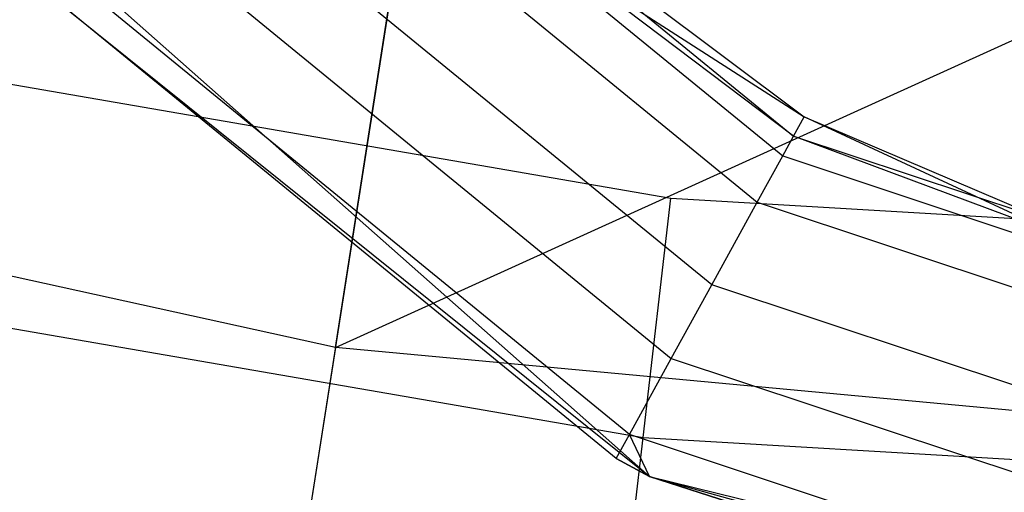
# Model space of a CAD drawing. Extents: x 0.1 to 26.5, y -19.1 to 0.
# Tile 56 of 256: x 12.919 to 13.172, y -13.818 to -13.697. Entities that reach past the tile are written whole.
import ezdxf

# ---------------------------------------------------------------- set-up
doc = ezdxf.new("R2010")
doc.units = 0
doc.header["$LTSCALE"] = 2.54
doc.layers.get('0').update_dxf_attribs({"linetype": 'CONTINUOUS'})

# ---------------------------------------------------------------- blocks, each defined once
blk = doc.blocks.new('7777_STL')
at = {"color": 0}
for p, q in [((13.02759, -13.60615, 37.3532), (12.98931, -13.85116, 37.13517)), ((13.02759, -13.60615, 37.3532), (12.98931, -13.85116, 37.13517)), ((13.00034, -13.7806, 32.60881), (13.02485, -13.62368, 32.37004)), ((13.00034, -13.7806, 32.60881), (13.02485, -13.62368, 32.37004)), ((13.00314, -13.63262, 6.85804), (13.1177, -13.72644, 6.85804)), ((13.00314, -13.63262, 6.85804), (13.1177, -13.72644, 6.85804)), ((12.99872, -13.63636, 6.85307), (13.11491, -13.7315, 6.85307)), ((12.99872, -13.63636, 6.85307), (13.11491, -13.7315, 6.85307)), ((12.98838, -13.64509, 6.82792), (13.10839, -13.74337, 6.82792)), ((12.98838, -13.64509, 6.82792), (13.10839, -13.74337, 6.82792)), ((13.00034, -13.7806, 32.60881), (13.29661, -13.64599, 32.37004)), ((13.00034, -13.7806, 32.60881), (13.29661, -13.64599, 32.37004)), ((13.03028, -13.6538, 6.85965), (13.12043, -13.72146, 6.85965)), ((13.03028, -13.6538, 6.85965), (13.12043, -13.72146, 6.85965)), ((12.90164, -13.65499, 5.25965), (13.08077, -13.81368, 5.25965)), ((12.90164, -13.65499, 5.25965), (13.08077, -13.81368, 5.25965)), ((13.09674, -13.76456, 6.73034), (12.9699, -13.66069, 6.73034)), ((13.09674, -13.76456, 6.73034), (12.9699, -13.66069, 6.73034)), ((12.95345, -13.67458, 6.56676), (13.08637, -13.78342, 6.56676)), ((12.95345, -13.67458, 6.56676), (13.08637, -13.78342, 6.56676)), ((13.0586, -13.68175, 6.8595), (13.12043, -13.72146, 6.85965)), ((13.1177, -13.72644, 6.85804), (13.0586, -13.68175, 6.8595)), ((13.1177, -13.72644, 6.85804), (13.0586, -13.68175, 6.8595)), ((13.0586, -13.68175, 6.8595), (13.12043, -13.72146, 6.85965)), ((13.07564, -13.80294, 6.22775), (12.93643, -13.68894, 6.22775)), ((13.07564, -13.80294, 6.22775), (12.93643, -13.68894, 6.22775)), ((13.07225, -13.80911, 5.85965), (12.93106, -13.69348, 5.85965)), ((12.93106, -13.69348, 5.85965), (13.08077, -13.81368, 5.25965)), ((12.93106, -13.69348, 5.85965), (13.08077, -13.81368, 5.25965)), ((13.07225, -13.80911, 5.85965), (12.93106, -13.69348, 5.85965)), ((12.86779, -13.70457, 29.67422), (13.08626, -13.74232, 29.67422)), ((12.86779, -13.70457, 29.67422), (13.08626, -13.74232, 29.67422)), ((13.1177, -13.72644, 6.85804), (13.12043, -13.72146, 6.85965)), ((13.1177, -13.72644, 6.85804), (13.12043, -13.72146, 6.85965)), ((13.12043, -13.72146, 6.85965), (13.19303, -13.75249, 6.85965)), ((13.1862, -13.75209, 6.8595), (13.12043, -13.72146, 6.85965)), ((13.1862, -13.75209, 6.8595), (13.12043, -13.72146, 6.85965)), ((13.12043, -13.72146, 6.85965), (13.19303, -13.75249, 6.85965)), ((13.00034, -13.7806, 32.60881), (12.75665, -13.72699, 32.60881)), ((13.00034, -13.7806, 32.60881), (12.75665, -13.72699, 32.60881)), ((13.11491, -13.7315, 6.85307), (13.1177, -13.72644, 6.85804)), ((13.11491, -13.7315, 6.85307), (13.1177, -13.72644, 6.85804)), ((13.1862, -13.75209, 6.8595), (13.1177, -13.72644, 6.85804)), ((13.1177, -13.72644, 6.85804), (13.2564, -13.77262, 6.85804)), ((13.1862, -13.75209, 6.8595), (13.1177, -13.72644, 6.85804)), ((13.1177, -13.72644, 6.85804), (13.2564, -13.77262, 6.85804)), ((13.10839, -13.74337, 6.82792), (13.11491, -13.7315, 6.85307)), ((13.10839, -13.74337, 6.82792), (13.11491, -13.7315, 6.85307)), ((13.11491, -13.7315, 6.85307), (13.25559, -13.77835, 6.85307)), ((13.11491, -13.7315, 6.85307), (13.25559, -13.77835, 6.85307)), ((13.07917, -13.80371, 29.66443), (13.08626, -13.74232, 29.67422)), ((13.07917, -13.80371, 29.66443), (13.08626, -13.74232, 29.67422)), ((13.08626, -13.74232, 29.67422), (13.30758, -13.75537, 29.67422)), ((13.08626, -13.74232, 29.67422), (13.30758, -13.75537, 29.67422)), ((13.09674, -13.76456, 6.73034), (13.10839, -13.74337, 6.82792)), ((13.09674, -13.76456, 6.73034), (13.10839, -13.74337, 6.82792)), ((13.10839, -13.74337, 6.82792), (13.2537, -13.79175, 6.82792)), ((13.10839, -13.74337, 6.82792), (13.2537, -13.79175, 6.82792)), ((12.85387, -13.76478, 29.66443), (13.07917, -13.80371, 29.66443)), ((12.85387, -13.76478, 29.66443), (13.07917, -13.80371, 29.66443)), ((13.08637, -13.78342, 6.56676), (13.09674, -13.76456, 6.73034)), ((13.08637, -13.78342, 6.56676), (13.09674, -13.76456, 6.73034)), ((13.25032, -13.8157, 6.73034), (13.09674, -13.76456, 6.73034)), ((13.25032, -13.8157, 6.73034), (13.09674, -13.76456, 6.73034)), ((13.00034, -13.7806, 32.60881), (12.96193, -14.02646, 32.97069)), ((13.00034, -13.7806, 32.60881), (12.96193, -14.02646, 32.97069)), ((13.24876, -13.80386, 32.60881), (13.00034, -13.7806, 32.60881)), ((13.24876, -13.80386, 32.60881), (13.00034, -13.7806, 32.60881)), ((13.07564, -13.80294, 6.22775), (13.08637, -13.78342, 6.56676)), ((13.07564, -13.80294, 6.22775), (13.08637, -13.78342, 6.56676)), ((13.08637, -13.78342, 6.56676), (13.24731, -13.83702, 6.56676)), ((13.08637, -13.78342, 6.56676), (13.24731, -13.83702, 6.56676)), ((13.07225, -13.80911, 5.85965), (13.07564, -13.80294, 6.22775)), ((13.07225, -13.80911, 5.85965), (13.07564, -13.80294, 6.22775)), ((13.08077, -13.81368, 5.85965), (13.07564, -13.80294, 6.22775)), ((13.08077, -13.81368, 5.85965), (13.07564, -13.80294, 6.22775)), ((13.24419, -13.85907, 6.22775), (13.07564, -13.80294, 6.22775)), ((13.24419, -13.85907, 6.22775), (13.07564, -13.80294, 6.22775)), ((13.07277, -13.8591, 29.63603), (13.07917, -13.80371, 29.66443)), ((13.07277, -13.8591, 29.63603), (13.07917, -13.80371, 29.66443)), ((13.07917, -13.80371, 29.66443), (13.30741, -13.81717, 29.66443)), ((13.07917, -13.80371, 29.66443), (13.30741, -13.81717, 29.66443)), ((13.08077, -13.81368, 5.85965), (13.07225, -13.80911, 5.85965)), ((13.07225, -13.80911, 5.85965), (13.08077, -13.81368, 5.25965)), ((13.07225, -13.80911, 5.85965), (13.08077, -13.81368, 5.25965)), ((13.08077, -13.81368, 5.85965), (13.07225, -13.80911, 5.85965)), ((13.08077, -13.81368, 5.85965), (13.08077, -13.81368, 5.25965)), ((13.08077, -13.81368, 5.25965), (13.24321, -13.86604, 5.85965)), ((13.24321, -13.86604, 5.85965), (13.08077, -13.81368, 5.85965)), ((13.08077, -13.81368, 5.25965), (13.24321, -13.86604, 5.85965)), ((13.08077, -13.81368, 5.25965), (13.31313, -13.87095, 5.25965)), ((13.08077, -13.81368, 5.85965), (13.08077, -13.81368, 5.25965)), ((13.08077, -13.81368, 5.85965), (13.24419, -13.85907, 6.22775)), ((13.24321, -13.86604, 5.85965), (13.08077, -13.81368, 5.85965)), ((13.08077, -13.81368, 5.85965), (13.24419, -13.85907, 6.22775)), ((13.08077, -13.81368, 5.25965), (13.31313, -13.87095, 5.25965))]:
    blk.add_line(p, q, dxfattribs=at)
blk = doc.blocks.new('GROUP_2')
at = {"color": 0}
blk.add_blockref('7777_STL', (-0.13159, 19.10373, -0.15965), dxfattribs=at)

msp = doc.modelspace()

# ---------------------------------------------------------------- block references
at = {"color": 0}
msp.add_blockref('GROUP_2', (0.13159, -19.10373, 0.15965), dxfattribs=at)

doc.saveas('drawing.dxf')
